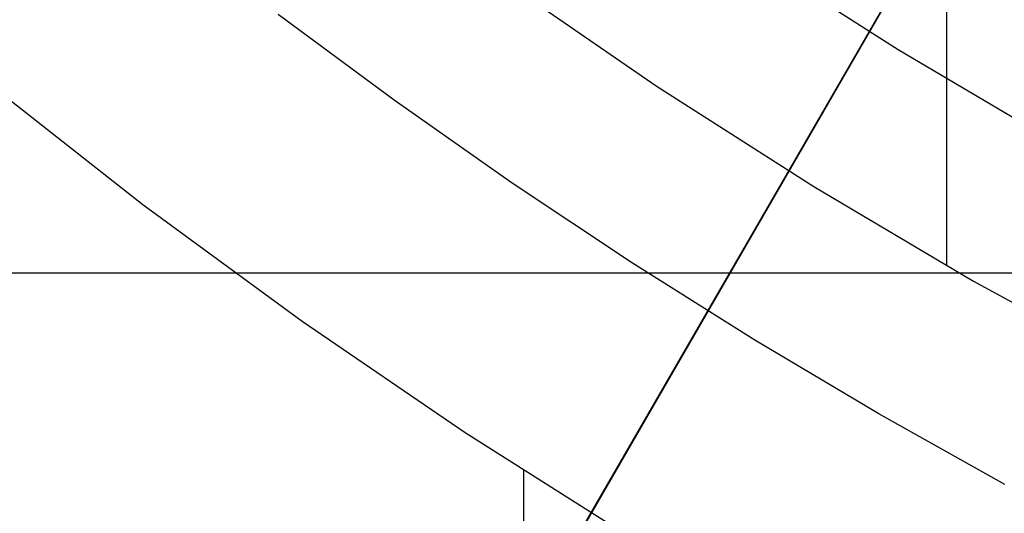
# Model space of a CAD drawing. Header units: millimetres. Extents: x 7986 to 9191, y -11326 to -10283.
# Tile 110 of 256: x 8559.01 to 8567.02, y -10705.78 to -10701.75. Entities that reach past the tile are written whole.
import ezdxf

# ---------------------------------------------------------------- set-up
doc = ezdxf.new("R2010")
doc.units = ezdxf.units.MM
doc.layers.add('BLANCO METALICO', color=7, linetype='Continuous', true_color=0xededed)

msp = doc.modelspace()

# ---------------------------------------------------------------- linework, layer by layer
at = {"color": 7, "true_color": 0xffffff}
for p, q in [((8566.5539, -10627.8636, 77.0594), (8566.5539, -10703.7589, 77.0594)), ((8564.9243, -10701.2044, 24.474), (8566.16, -10701.9958, 24.474)), ((8564.9243, -10701.2044, 24.474), (8566.16, -10701.9958, 24.474)), ((8562.9527, -10701.4378, 77.0594), (8564.1976, -10702.2971, 77.0594)), ((8562.9527, -10701.4378, 77.0594), (8564.1976, -10702.2971, 77.0594)), ((8562.055, -10702.4086, 32.6482), (8561.1101, -10701.7086, 32.6482)), ((8562.055, -10702.4086, 32.6482), (8561.1101, -10701.7086, 32.6482)), ((8566.16, -10701.9958, 24.474), (8567.4222, -10702.744, 24.474)), ((8566.16, -10701.9958, 24.474), (8567.4222, -10702.744, 24.474)), ((8560.0086, -10703.2625, 34.0594), (8558.7448, -10702.2678, 34.0594)), ((8560.0086, -10703.2625, 34.0594), (8558.7448, -10702.2678, 34.0594)), ((8564.1976, -10702.2971, 77.0594), (8565.4714, -10703.1129, 77.0594)), ((8564.1976, -10702.2971, 77.0594), (8565.4714, -10703.1129, 77.0594)), ((8563.0172, -10703.0847, 32.6482), (8562.055, -10702.4086, 32.6482)), ((8563.0172, -10703.0847, 32.6482), (8562.055, -10702.4086, 32.6482)), ((8563.9961, -10703.7364, 32.6482), (8563.0172, -10703.0847, 32.6482)), ((8563.9961, -10703.7364, 32.6482), (8563.0172, -10703.0847, 32.6482)), ((8565.4714, -10703.1129, 77.0594), (8566.7726, -10703.8843, 77.0594)), ((8565.4714, -10703.1129, 77.0594), (8566.7726, -10703.8843, 77.0594)), ((8561.3057, -10704.2134, 34.0594), (8560.0086, -10703.2625, 34.0594)), ((8561.3057, -10704.2134, 34.0594), (8560.0086, -10703.2625, 34.0594)), ((8564.991, -10704.3632, 32.6482), (8563.9961, -10703.7364, 32.6482)), ((8564.991, -10704.3632, 32.6482), (8563.9961, -10703.7364, 32.6482)), ((8566.7726, -10703.8843, 77.0594), (8568.0997, -10704.6103, 77.0594)), ((8566.7726, -10703.8843, 77.0594), (8568.0997, -10704.6103, 77.0594)), ((8562.6345, -10705.1195, 34.0594), (8561.3057, -10704.2134, 34.0594)), ((8562.6345, -10705.1195, 34.0594), (8561.3057, -10704.2134, 34.0594)), ((8566.0013, -10704.9647, 32.6482), (8564.991, -10704.3632, 32.6482)), ((8566.0013, -10704.9647, 32.6482), (8564.991, -10704.3632, 32.6482)), ((8567.0263, -10705.5405, 32.6482), (8566.0013, -10704.9647, 32.6482)), ((8567.0263, -10705.5405, 32.6482), (8566.0013, -10704.9647, 32.6482)), ((8563.9935, -10705.9796, 34.0594), (8562.6345, -10705.1195, 34.0594)), ((8563.9935, -10705.9796, 34.0594), (8562.6345, -10705.1195, 34.0594)), ((8563.1078, -10705.4264, 34.0594), (8563.1078, -10710.7375, 34.0594))]:
    msp.add_line(p, q, dxfattribs=at)
at = {"layer": 'BLANCO METALICO'}
for p, q in [((8563.5737, -10705.9203, 159.5815), (8571.1813, -10692.7436, 159.5815)), ((8571.1812, -10692.7436, 161.0815), (8563.5738, -10705.9201, 161.0815)), ((8571.1827, -10692.7445, 162.5815), (8563.5748, -10705.9205, 161.5208)), ((8578.0663, -10703.8183, 156.5815), (8554.9723, -10703.8183, 156.5815))]:
    msp.add_line(p, q, dxfattribs=at)

doc.saveas('drawing.dxf')
